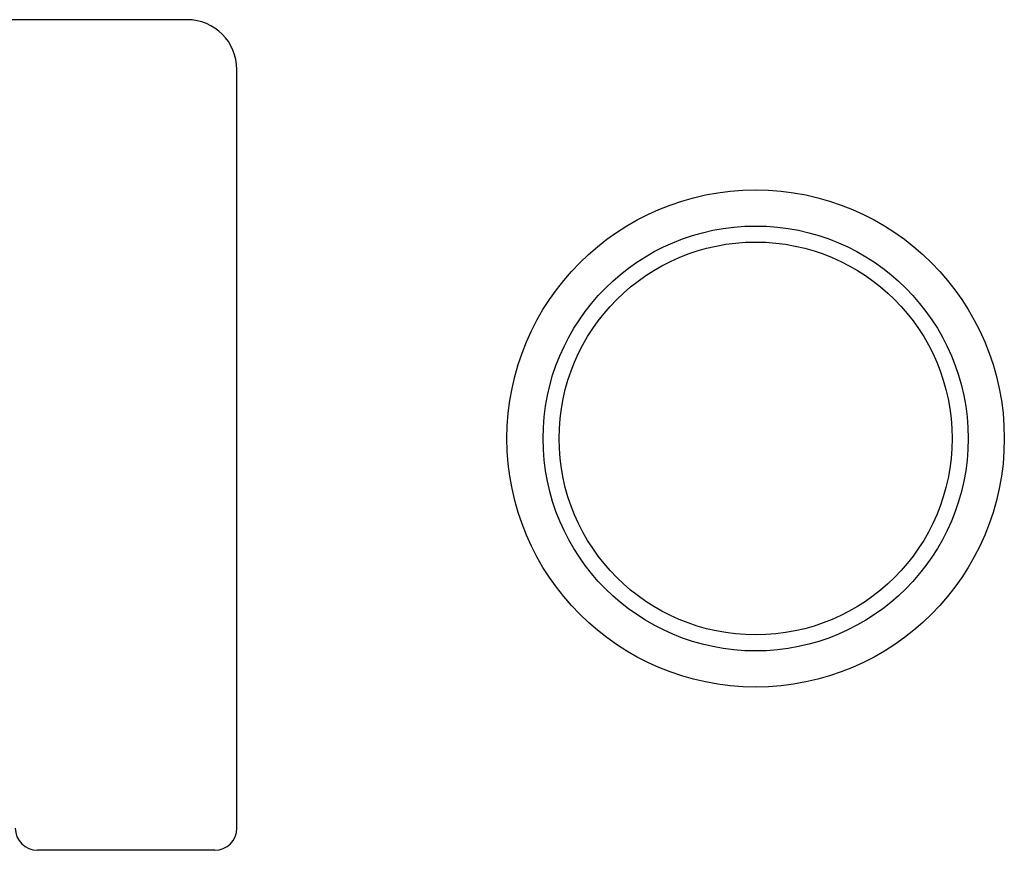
# Model space of a CAD drawing. Header units: millimetres. Extents: x -30782 to 40110, y 35885 to 73818.
# Tile 29 of 166: x -12600 to -11712, y 56395 to 57145. Entities that reach past the tile are written whole.
import ezdxf

# ---------------------------------------------------------------- set-up
doc = ezdxf.new("R2010")
doc.units = ezdxf.units.MM

# ---------------------------------------------------------------- blocks, each defined once
blk = doc.blocks.new('A$C53D8033F')
for p, q in [((2818.56, 1858.82, -685.71), (858.56, 1858.82, -685.71)), ((2863.56, 1128.82, -685.71), (2863.56, 1813.82, -685.71)), ((2843.56, 1108.82, -685.71), (2683.56, 1108.82, -685.71))]:
    blk.add_line(p, q)
for radius in [224.42, 191.84, 177.36]:
    blk.add_circle((3331.77, 1480.68, -685.71), radius)
for centre, radius, start, end in [((2818.56, 1813.82, -685.71), 45, 0, 90), ((2683.56, 1128.82, -685.71), 20, 180, 270), ((2843.56, 1128.82, -685.71), 20, 270, 0)]:
    blk.add_arc(centre, radius, start, end)

msp = doc.modelspace()

# ---------------------------------------------------------------- block references
msp.add_blockref('A$C53D8033F', (-15267.73, 55286.1))

doc.saveas('drawing.dxf')
